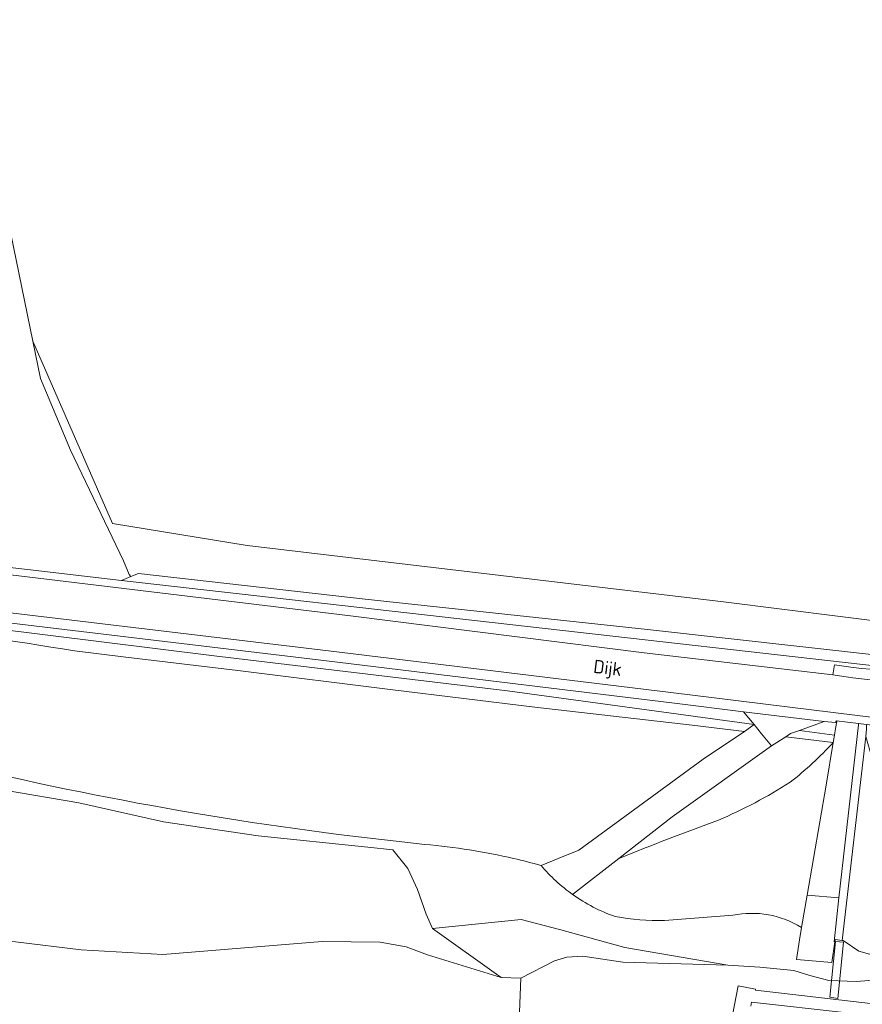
# Model space of a CAD drawing. Extents: x 184422 to 188298, y 343471 to 350189.
# Tile 106 of 256: x 185676 to 185790, y 346778 to 346911. Entities that reach past the tile are written whole.
import ezdxf
from ezdxf.enums import TextEntityAlignment as Align

# ---------------------------------------------------------------- set-up
doc = ezdxf.new("R2010")
doc.units = 0
for name, color, linetype, lineweight in [('B-WA-GR-BOUWLAND-GV', 252, 'Continuous', 13), ('B-WA-GR-GRAS-GV', 252, 'Continuous', 13), ('B-WA-GR-HOUTWAL-GV', 252, 'Continuous', 13), ('B-WA-GR-STRUIK-GV', 252, 'Continuous', 13), ('B-WA-GW-TALUD_KRUIN-G', 252, 'Continuous', 18), ('B-WA-KW-KUNSTWERK-GV', 252, 'Continuous', 18), ('B-WA-KW-KUNSTWERK_STEIGER-GV', 252, 'Continuous', 18), ('B-WA-OG-TERREIN_CULTUURSCHEIDING-GV', 252, 'Continuous', 18), ('B-WA-OG-TERREIN_ERF-GV', 252, 'Continuous', 18), ('B-WA-OG-TOPOGRAFIE-T18', 252, 'Continuous', 18), ('B-WA-OG-WATER-GV', 252, 'Continuous', 18), ('B-WA-OG-WATER_SLOOT-GV', 252, 'Continuous', 18), ('B-WA-OG-WEG-GV', 252, 'Continuous', 18), ('B-WA-VH-ONVERHARD-GV', 252, 'Continuous', 18), ('B-WA-VH-VERHARDING_ASFALT-GV', 252, 'Continuous', 18), ('B-WA-VH-VERHARDING_BETONSTRAATSTEEN-GV', 252, 'Continuous', 18), ('B-WA-VH-VERHARDING_OPEN-GV', 252, 'Continuous', 18)]:
    doc.layers.add(name, color=color, linetype=linetype, lineweight=lineweight)
doc.styles.add('NLCS-ISO-M1000-T18', font='NLCS-ISO.ttf', dxfattribs={"height": 1.8})

msp = doc.modelspace()

# ---------------------------------------------------------------- linework, layer by layer
at = {"layer": 'B-WA-GR-BOUWLAND-GV', "flags": 128}
msp.add_lwpolyline([(185597.116, 346994.635), (185629.385, 347006.193), (185648.625, 347010.948), (185663.603, 346936.84), (185677.852, 346867.485), (185688.609, 346842.805), (185706.833, 346839.843), (185771.234, 346832.233), (185794.928, 346829.25)], dxfattribs=at)
msp.add_lwpolyline([(185597.116, 346994.635), (185629.385, 347006.193), (185648.625, 347010.948), (185663.603, 346936.84), (185677.852, 346867.485), (185688.609, 346842.805), (185706.833, 346839.843), (185771.234, 346832.233), (185794.928, 346829.25)], dxfattribs=at)
msp.add_lwpolyline([(185597.116, 346994.635), (185629.385, 347006.193), (185648.625, 347010.948), (185663.603, 346936.84), (185677.852, 346867.485), (185688.609, 346842.805), (185706.833, 346839.843), (185771.234, 346832.233), (185794.928, 346829.25)], dxfattribs=at)
at = {"layer": 'B-WA-GR-GRAS-GV', "flags": 128}
for points in [[(185819.292, 346826.663), (185814.305, 346826.893), (185811.038, 346825.913), (185799.649, 346824.665), (185792.896, 346824.906), (185760.993, 346828.468), (185722.804, 346832.58), (185692.14, 346836.056), (185691.101, 346835.634), (185689.865, 346835.131), (185794.873, 346823.199)], [(185819.292, 346826.663), (185814.305, 346826.893), (185811.038, 346825.913), (185799.649, 346824.665), (185792.896, 346824.906), (185760.993, 346828.468), (185722.804, 346832.58), (185692.14, 346836.056), (185691.101, 346835.634), (185689.865, 346835.131), (185794.873, 346823.199)], [(185819.292, 346826.663), (185814.305, 346826.893), (185811.038, 346825.913), (185799.649, 346824.665), (185792.896, 346824.906), (185760.993, 346828.468), (185722.804, 346832.58), (185692.14, 346836.056), (185691.101, 346835.634), (185689.865, 346835.131), (185794.873, 346823.199)], [(185775.374, 346815.63), (185742.038, 346820.201), (185702.368, 346824.939), (185664.254, 346829.655), (185650.577, 346830.693), (185644.534, 346830.975)], [(185775.374, 346815.63), (185742.038, 346820.201), (185702.368, 346824.939), (185664.254, 346829.655), (185650.577, 346830.693), (185644.534, 346830.975)], [(185775.374, 346815.63), (185742.038, 346820.201), (185702.368, 346824.939), (185664.254, 346829.655), (185650.577, 346830.693), (185644.534, 346830.975)], [(185683.487, 346825.589), (185690.415, 346824.764), (185705.56, 346822.951), (185726.545, 346820.323), (185745.724, 346817.985), (185767.014, 346815.534), (185774.103, 346814.668), (185775.374, 346815.63)], [(185683.487, 346825.589), (185690.415, 346824.764), (185705.56, 346822.951), (185726.545, 346820.323), (185745.724, 346817.985), (185767.014, 346815.534), (185774.103, 346814.668), (185775.374, 346815.63)], [(185683.487, 346825.589), (185690.415, 346824.764), (185705.56, 346822.951), (185726.545, 346820.323), (185745.724, 346817.985), (185767.014, 346815.534), (185774.103, 346814.668), (185775.374, 346815.63)], [(185786.081, 346813.206), (185779.685, 346813.987), (185777.75, 346812.746), (185764.289, 346803.142), (185757.08, 346797.511)], [(185786.081, 346813.206), (185779.685, 346813.987), (185777.75, 346812.746), (185764.289, 346803.142), (185757.08, 346797.511)], [(185786.081, 346813.206), (185779.685, 346813.987), (185777.75, 346812.746), (185764.289, 346803.142), (185757.08, 346797.511)]]:
    msp.add_lwpolyline(points, dxfattribs=at)
at = {"layer": 'B-WA-GR-GRAS-GV'}
for points in [[(185657.831, 346829.265, -0.0114041), (185683.487, 346825.589)], [(185657.831, 346829.265, -0.0114041), (185683.487, 346825.589)], [(185657.831, 346829.265, -0.0114041), (185683.487, 346825.589)], [(185780.264, 346807.824, 0.040126), (185786.081, 346813.206)], [(185780.264, 346807.824, 0.040126), (185786.081, 346813.206)], [(185780.264, 346807.824, 0.040126), (185786.081, 346813.206)], [(185770.555, 346802.696, 0.0402971), (185780.264, 346807.824)], [(185770.555, 346802.696, 0.0402971), (185780.264, 346807.824)], [(185770.555, 346802.696, 0.0402971), (185780.264, 346807.824)], [(185757.08, 346797.511, -0.0086822), (185770.555, 346802.696)], [(185757.08, 346797.511, -0.0086822), (185770.555, 346802.696)], [(185757.08, 346797.511, -0.0086822), (185770.555, 346802.696)]]:
    msp.add_lwpolyline(points, format="xyb", dxfattribs=at)
at = {"layer": 'B-WA-GR-GRAS-GV', "flags": 128}
for points in [[(185786.522, 346816.112), (185786.553, 346816.024), (185786.4, 346815.111), (185786.245, 346814.185), (185786.081, 346813.206), (185785.112, 346807.432), (185782.55, 346792.567), (185786.862, 346792.196), (185789.481, 346815.604), (185789.499, 346815.767)], [(185786.522, 346816.112), (185786.553, 346816.024), (185786.4, 346815.111), (185786.245, 346814.185), (185786.081, 346813.206), (185785.112, 346807.432), (185782.55, 346792.567), (185786.862, 346792.196), (185789.481, 346815.604), (185789.499, 346815.767)], [(185786.522, 346816.112), (185786.553, 346816.024), (185786.4, 346815.111), (185786.245, 346814.185), (185786.081, 346813.206), (185785.112, 346807.432), (185782.55, 346792.567), (185786.862, 346792.196), (185789.481, 346815.604), (185789.499, 346815.767)], [(185781.503, 346814.83), (185780.326, 346814.398), (185779.685, 346813.987), (185786.081, 346813.206), (185786.245, 346814.185)], [(185781.503, 346814.83), (185780.326, 346814.398), (185779.685, 346813.987), (185786.081, 346813.206), (185786.245, 346814.185)], [(185781.503, 346814.83), (185780.326, 346814.398), (185779.685, 346813.987), (185786.081, 346813.206), (185786.245, 346814.185)]]:
    msp.add_lwpolyline(points, close=True, dxfattribs=at)
at = {"layer": 'B-WA-GR-HOUTWAL-GV', "flags": 128}
msp.add_lwpolyline([(185560.631, 346970.215), (185613.553, 346992.339), (185641.112, 346999.696), (185663.81, 346886.702), (185670.408, 346849.507), (185651.196, 346849.733), (185651.037, 346848.96), (185649.862, 346839.399), (185668.799, 346837.55), (185677.118, 346836.579), (185689.865, 346835.131), (185691.101, 346835.634), (185690.891, 346835.945), (185690.129, 346837.783), (185682.949, 346852.747), (185678.892, 346862.42), (185677.852, 346867.485), (185663.603, 346936.84), (185648.625, 347010.948), (185629.385, 347006.193), (185597.116, 346994.635)], dxfattribs=at)
msp.add_lwpolyline([(185560.631, 346970.215), (185613.553, 346992.339), (185641.112, 346999.696), (185663.81, 346886.702), (185670.408, 346849.507), (185651.196, 346849.733), (185651.037, 346848.96), (185649.862, 346839.399), (185668.799, 346837.55), (185677.118, 346836.579), (185689.865, 346835.131), (185691.101, 346835.634), (185690.891, 346835.945), (185690.129, 346837.783), (185682.949, 346852.747), (185678.892, 346862.42), (185677.852, 346867.485), (185663.603, 346936.84), (185648.625, 347010.948), (185629.385, 347006.193), (185597.116, 346994.635)], dxfattribs=at)
msp.add_lwpolyline([(185560.631, 346970.215), (185613.553, 346992.339), (185641.112, 346999.696), (185663.81, 346886.702), (185670.408, 346849.507), (185651.196, 346849.733), (185651.037, 346848.96), (185649.862, 346839.399), (185668.799, 346837.55), (185677.118, 346836.579), (185689.865, 346835.131), (185691.101, 346835.634), (185690.891, 346835.945), (185690.129, 346837.783), (185682.949, 346852.747), (185678.892, 346862.42), (185677.852, 346867.485), (185663.603, 346936.84), (185648.625, 347010.948), (185629.385, 347006.193), (185597.116, 346994.635)], dxfattribs=at)
at = {"layer": 'B-WA-GR-STRUIK-GV', "flags": 128}
msp.add_lwpolyline([(185675.508, 346786.242), (185684.384, 346785.152), (185695.417, 346784.511), (185716.992, 346786.266), (185724.845, 346786.195), (185728.32, 346785.577), (185731.219, 346784.502), (185738.826, 346782.144), (185741.201, 346781.403), (185731.896, 346788.048), (185731.064, 346789.969), (185729.873, 346793.325), (185728.586, 346796.162), (185726.54, 346798.669), (185723.16, 346799.027), (185708.324, 346800.572), (185695.527, 346802.481), (185684.089, 346805.053), (185663.914, 346808.454)], dxfattribs=at)
msp.add_lwpolyline([(185675.508, 346786.242), (185684.384, 346785.152), (185695.417, 346784.511), (185716.992, 346786.266), (185724.845, 346786.195), (185728.32, 346785.577), (185731.219, 346784.502), (185738.826, 346782.144), (185741.201, 346781.403), (185731.896, 346788.048), (185731.064, 346789.969), (185729.873, 346793.325), (185728.586, 346796.162), (185726.54, 346798.669), (185723.16, 346799.027), (185708.324, 346800.572), (185695.527, 346802.481), (185684.089, 346805.053), (185663.914, 346808.454)], dxfattribs=at)
msp.add_lwpolyline([(185675.508, 346786.242), (185684.384, 346785.152), (185695.417, 346784.511), (185716.992, 346786.266), (185724.845, 346786.195), (185728.32, 346785.577), (185731.219, 346784.502), (185738.826, 346782.144), (185741.201, 346781.403), (185731.896, 346788.048), (185731.064, 346789.969), (185729.873, 346793.325), (185728.586, 346796.162), (185726.54, 346798.669), (185723.16, 346799.027), (185708.324, 346800.572), (185695.527, 346802.481), (185684.089, 346805.053), (185663.914, 346808.454)], dxfattribs=at)
msp.add_lwpolyline([(185743.91, 346789.257), (185731.896, 346788.048), (185741.201, 346781.403), (185743.85, 346781.349), (185748.418, 346783.668), (185750.059, 346784.174), (185752.206, 346784.309), (185757.635, 346783.508), (185771.844, 346783.067), (185757.92, 346785.464), (185749.246, 346787.864)], close=True, dxfattribs=at)
msp.add_lwpolyline([(185743.91, 346789.257), (185731.896, 346788.048), (185741.201, 346781.403), (185743.85, 346781.349), (185748.418, 346783.668), (185750.059, 346784.174), (185752.206, 346784.309), (185757.635, 346783.508), (185771.844, 346783.067), (185757.92, 346785.464), (185749.246, 346787.864)], close=True, dxfattribs=at)
msp.add_lwpolyline([(185743.91, 346789.257), (185731.896, 346788.048), (185741.201, 346781.403), (185743.85, 346781.349), (185748.418, 346783.668), (185750.059, 346784.174), (185752.206, 346784.309), (185757.635, 346783.508), (185771.844, 346783.067), (185757.92, 346785.464), (185749.246, 346787.864)], close=True, dxfattribs=at)
at = {"layer": 'B-WA-GW-TALUD_KRUIN-G', "flags": 128}
for points in [[(185689.865, 346835.131), (185794.873, 346823.199)], [(185689.865, 346835.131), (185794.873, 346823.199)], [(185689.865, 346835.131), (185794.873, 346823.199)], [(185683.487, 346825.589), (185690.415, 346824.764), (185705.56, 346822.951), (185726.545, 346820.323), (185745.724, 346817.985), (185767.014, 346815.534), (185774.103, 346814.668), (185775.374, 346815.63)], [(185774.103, 346814.668), (185767.014, 346815.534), (185745.724, 346817.985), (185726.545, 346820.323), (185705.56, 346822.951), (185690.415, 346824.764), (185683.487, 346825.589)], [(185683.487, 346825.589), (185690.415, 346824.764), (185705.56, 346822.951), (185726.545, 346820.323), (185745.724, 346817.985), (185767.014, 346815.534), (185774.103, 346814.668), (185775.374, 346815.63)], [(185774.103, 346814.668), (185767.014, 346815.534), (185745.724, 346817.985), (185726.545, 346820.323), (185705.56, 346822.951), (185690.415, 346824.764), (185683.487, 346825.589)], [(185683.487, 346825.589), (185690.415, 346824.764), (185705.56, 346822.951), (185726.545, 346820.323), (185745.724, 346817.985), (185767.014, 346815.534), (185774.103, 346814.668), (185775.374, 346815.63)], [(185774.103, 346814.668), (185767.014, 346815.534), (185745.724, 346817.985), (185726.545, 346820.323), (185705.56, 346822.951), (185690.415, 346824.764), (185683.487, 346825.589)], [(185777.75, 346812.746), (185776.397, 346814.388), (185775.374, 346815.63), (185774.103, 346814.668)], [(185777.75, 346812.746), (185776.397, 346814.388), (185775.374, 346815.63), (185774.103, 346814.668)], [(185777.75, 346812.746), (185776.397, 346814.388), (185775.374, 346815.63), (185774.103, 346814.668)], [(185786.081, 346813.206), (185779.685, 346813.987), (185777.75, 346812.746)], [(185786.081, 346813.206), (185779.685, 346813.987), (185777.75, 346812.746)], [(185786.081, 346813.206), (185779.685, 346813.987), (185777.75, 346812.746)], [(185786.081, 346813.206), (185785.112, 346807.432), (185782.55, 346792.567)], [(185786.081, 346813.206), (185785.112, 346807.432), (185782.55, 346792.567)], [(185786.081, 346813.206), (185785.112, 346807.432), (185782.55, 346792.567)]]:
    msp.add_lwpolyline(points, dxfattribs=at)
at = {"layer": 'B-WA-GW-TALUD_KRUIN-G'}
for points in [[(185657.831, 346829.265, -0.0114041), (185683.487, 346825.589)], [(185683.487, 346825.589, 0.0114041), (185657.831, 346829.265)], [(185657.831, 346829.265, -0.0114041), (185683.487, 346825.589)], [(185683.487, 346825.589, 0.0114041), (185657.831, 346829.265)], [(185657.831, 346829.265, -0.0114041), (185683.487, 346825.589)], [(185683.487, 346825.589, 0.0114041), (185657.831, 346829.265)]]:
    msp.add_lwpolyline(points, format="xyb", dxfattribs=at)
at = {"layer": 'B-WA-KW-KUNSTWERK-GV', "flags": 128}
msp.add_lwpolyline([(185785.614, 346778.754), (185786.716, 346778.589), (185787.481, 346786.192), (185786.373, 346786.304)], close=True, dxfattribs=at)
msp.add_lwpolyline([(185785.614, 346778.754), (185786.716, 346778.589), (185787.481, 346786.192), (185786.373, 346786.304)], close=True, dxfattribs=at)
msp.add_lwpolyline([(185785.614, 346778.754), (185786.716, 346778.589), (185787.481, 346786.192), (185786.373, 346786.304)], close=True, dxfattribs=at)
at = {"layer": 'B-WA-KW-KUNSTWERK_STEIGER-GV', "flags": 128}
for points in [[(185800.026, 346776.86), (185775.579, 346779.695), (185775.589, 346779.838), (185773.208, 346780.296), (185764.354, 346734.314)], [(185800.026, 346776.86), (185775.579, 346779.695), (185775.589, 346779.838), (185773.208, 346780.296), (185764.354, 346734.314)], [(185800.026, 346776.86), (185775.579, 346779.695), (185775.589, 346779.838), (185773.208, 346780.296), (185764.354, 346734.314)], [(185774.948, 346777.55), (185775.037, 346778.067), (185800.923, 346775.218)], [(185774.948, 346777.55), (185775.037, 346778.067), (185800.923, 346775.218)], [(185774.948, 346777.55), (185775.037, 346778.067), (185800.923, 346775.218)]]:
    msp.add_lwpolyline(points, dxfattribs=at)
at = {"layer": 'B-WA-OG-TERREIN_CULTUURSCHEIDING-GV', "flags": 128}
for points in [[(185677.852, 346867.485), (185678.892, 346862.42), (185682.949, 346852.747), (185690.129, 346837.783), (185690.891, 346835.945), (185691.101, 346835.634), (185692.14, 346836.056), (185722.804, 346832.58), (185760.993, 346828.468), (185792.896, 346824.906), (185799.649, 346824.665), (185811.038, 346825.913), (185814.305, 346826.893), (185819.292, 346826.663)], [(185830.792, 346830.888), (185831.664, 346832.43), (185834.442, 346837.341), (185835.693, 346839.805), (185832.581, 346837.722), (185823.018, 346833.441), (185806.473, 346830.192), (185794.928, 346829.25), (185771.234, 346832.233), (185706.833, 346839.843), (185688.609, 346842.805), (185677.852, 346867.485)], [(185677.852, 346867.485), (185678.892, 346862.42), (185682.949, 346852.747), (185690.129, 346837.783), (185690.891, 346835.945), (185691.101, 346835.634), (185692.14, 346836.056), (185722.804, 346832.58), (185760.993, 346828.468), (185792.896, 346824.906), (185799.649, 346824.665), (185811.038, 346825.913), (185814.305, 346826.893), (185819.292, 346826.663)], [(185830.792, 346830.888), (185831.664, 346832.43), (185834.442, 346837.341), (185835.693, 346839.805), (185832.581, 346837.722), (185823.018, 346833.441), (185806.473, 346830.192), (185794.928, 346829.25), (185771.234, 346832.233), (185706.833, 346839.843), (185688.609, 346842.805), (185677.852, 346867.485)], [(185677.852, 346867.485), (185678.892, 346862.42), (185682.949, 346852.747), (185690.129, 346837.783), (185690.891, 346835.945), (185691.101, 346835.634), (185692.14, 346836.056), (185722.804, 346832.58), (185760.993, 346828.468), (185792.896, 346824.906), (185799.649, 346824.665), (185811.038, 346825.913), (185814.305, 346826.893), (185819.292, 346826.663)], [(185830.792, 346830.888), (185831.664, 346832.43), (185834.442, 346837.341), (185835.693, 346839.805), (185832.581, 346837.722), (185823.018, 346833.441), (185806.473, 346830.192), (185794.928, 346829.25), (185771.234, 346832.233), (185706.833, 346839.843), (185688.609, 346842.805), (185677.852, 346867.485)], [(185746.574, 346796.569), (185748.908, 346797.511), (185751.683, 346798.63), (185768.488, 346810.93), (185774.103, 346814.668), (185767.014, 346815.534), (185745.724, 346817.985), (185726.545, 346820.323), (185705.56, 346822.951), (185690.415, 346824.764), (185683.487, 346825.589)], [(185746.574, 346796.569), (185748.908, 346797.511), (185751.683, 346798.63), (185768.488, 346810.93), (185774.103, 346814.668), (185767.014, 346815.534), (185745.724, 346817.985), (185726.545, 346820.323), (185705.56, 346822.951), (185690.415, 346824.764), (185683.487, 346825.589)], [(185746.574, 346796.569), (185748.908, 346797.511), (185751.683, 346798.63), (185768.488, 346810.93), (185774.103, 346814.668), (185767.014, 346815.534), (185745.724, 346817.985), (185726.545, 346820.323), (185705.56, 346822.951), (185690.415, 346824.764), (185683.487, 346825.589)], [(185781.795, 346788.184), (185782.55, 346792.567), (185785.112, 346807.432), (185786.081, 346813.206)], [(185781.795, 346788.184), (185782.55, 346792.567), (185785.112, 346807.432), (185786.081, 346813.206)], [(185781.795, 346788.184), (185782.55, 346792.567), (185785.112, 346807.432), (185786.081, 346813.206)], [(185757.08, 346797.511), (185750.85, 346792.645)], [(185757.08, 346797.511), (185750.85, 346792.645)], [(185757.08, 346797.511), (185750.85, 346792.645)]]:
    msp.add_lwpolyline(points, dxfattribs=at)
at = {"layer": 'B-WA-OG-TERREIN_CULTUURSCHEIDING-GV'}
for points in [[(185683.487, 346825.589, 0.0114041), (185657.831, 346829.265)], [(185683.487, 346825.589, 0.0114041), (185657.831, 346829.265)], [(185683.487, 346825.589, 0.0114041), (185657.831, 346829.265)], [(185786.081, 346813.206, -0.040126), (185780.264, 346807.824)], [(185786.081, 346813.206, -0.040126), (185780.264, 346807.824)], [(185786.081, 346813.206, -0.040126), (185780.264, 346807.824)], [(185668.937, 346809.889, 0.0326972), (185730.884, 346799.429)], [(185668.937, 346809.889, 0.0326972), (185730.884, 346799.429)], [(185668.937, 346809.889, 0.0326972), (185730.884, 346799.429)], [(185780.264, 346807.824, -0.0402971), (185770.555, 346802.696)], [(185780.264, 346807.824, -0.0402971), (185770.555, 346802.696)], [(185780.264, 346807.824, -0.0402971), (185770.555, 346802.696)], [(185770.555, 346802.696, 0.0086822), (185757.08, 346797.511)], [(185770.555, 346802.696, 0.0086822), (185757.08, 346797.511)], [(185770.555, 346802.696, 0.0086822), (185757.08, 346797.511)], [(185730.884, 346799.429, -0.0343948), (185742.872, 346797.511)], [(185730.884, 346799.429, -0.0343948), (185742.872, 346797.511)], [(185730.884, 346799.429, -0.0343948), (185742.872, 346797.511)], [(185742.872, 346797.511, -0.0106644), (185746.574, 346796.569)], [(185742.872, 346797.511, -0.0106644), (185746.574, 346796.569)], [(185742.872, 346797.511, -0.0106644), (185746.574, 346796.569)], [(185750.85, 346792.645, 0.0702636), (185756.616, 346789.662)], [(185750.85, 346792.645, 0.0702636), (185756.616, 346789.662)], [(185750.85, 346792.645, 0.0702636), (185756.616, 346789.662)], [(185756.616, 346789.662, 0.0555908), (185763.278, 346789.128)], [(185756.616, 346789.662, 0.0555908), (185763.278, 346789.128)], [(185756.616, 346789.662, 0.0555908), (185763.278, 346789.128)], [(185763.278, 346789.128, 0.0023751), (185772.519, 346789.834)], [(185763.278, 346789.128, 0.0023751), (185772.519, 346789.834)], [(185763.278, 346789.128, 0.0023751), (185772.519, 346789.834)], [(185772.519, 346789.834, -0.1924713), (185781.795, 346788.184)], [(185772.519, 346789.834, -0.1924713), (185781.795, 346788.184)], [(185772.519, 346789.834, -0.1924713), (185781.795, 346788.184)]]:
    msp.add_lwpolyline(points, format="xyb", dxfattribs=at)
at = {"layer": 'B-WA-OG-TERREIN_ERF-GV', "flags": 128}
msp.add_lwpolyline([(185814.141, 346780.067), (185814.722, 346785.696), (185816.415, 346802.08), (185810.368, 346802.017), (185797.014, 346801.574), (185794.824, 346802.076), (185793.201, 346803.243), (185791.782, 346806.068), (185791.368, 346811.056), (185790.491, 346814.027), (185787.3, 346786.42), (185787.418, 346786.404), (185789.542, 346784.983), (185790.973, 346784.552), (185792.781, 346784.606), (185794.754, 346784.966), (185798.473, 346785.331), (185801.614, 346785.356), (185804.55, 346785.117), (185807.037, 346784.701), (185809.523, 346783.78), (185811.742, 346782.792)], close=True, dxfattribs=at)
msp.add_lwpolyline([(185814.141, 346780.067), (185814.722, 346785.696), (185816.415, 346802.08), (185810.368, 346802.017), (185797.014, 346801.574), (185794.824, 346802.076), (185793.201, 346803.243), (185791.782, 346806.068), (185791.368, 346811.056), (185790.491, 346814.027), (185787.3, 346786.42), (185787.418, 346786.404), (185789.542, 346784.983), (185790.973, 346784.552), (185792.781, 346784.606), (185794.754, 346784.966), (185798.473, 346785.331), (185801.614, 346785.356), (185804.55, 346785.117), (185807.037, 346784.701), (185809.523, 346783.78), (185811.742, 346782.792)], close=True, dxfattribs=at)
msp.add_lwpolyline([(185814.141, 346780.067), (185814.722, 346785.696), (185816.415, 346802.08), (185810.368, 346802.017), (185797.014, 346801.574), (185794.824, 346802.076), (185793.201, 346803.243), (185791.782, 346806.068), (185791.368, 346811.056), (185790.491, 346814.027), (185787.3, 346786.42), (185787.418, 346786.404), (185789.542, 346784.983), (185790.973, 346784.552), (185792.781, 346784.606), (185794.754, 346784.966), (185798.473, 346785.331), (185801.614, 346785.356), (185804.55, 346785.117), (185807.037, 346784.701), (185809.523, 346783.78), (185811.742, 346782.792)], close=True, dxfattribs=at)
at = {"layer": 'B-WA-OG-WATER-GV', "flags": 128}
for points in [[(185876.263, 346708.69), (185873.988, 346709.158), (185871.545, 346710.339), (185869.428, 346711.732), (185867.919, 346713.068), (185866.722, 346714.394), (185741.784, 346728.537), (185743.85, 346781.349), (185741.201, 346781.403), (185738.826, 346782.144), (185731.219, 346784.502), (185728.32, 346785.577), (185724.845, 346786.195), (185716.992, 346786.266), (185695.417, 346784.511), (185684.384, 346785.152), (185675.508, 346786.242), (185669.747, 346786.427), (185654.666, 346787.137), (185632.655, 346788.441), (185624.582, 346788.765), (185759.181, 346654.51)], [(185876.263, 346708.69), (185873.988, 346709.158), (185871.545, 346710.339), (185869.428, 346711.732), (185867.919, 346713.068), (185866.722, 346714.394), (185741.784, 346728.537), (185743.85, 346781.349), (185741.201, 346781.403), (185738.826, 346782.144), (185731.219, 346784.502), (185728.32, 346785.577), (185724.845, 346786.195), (185716.992, 346786.266), (185695.417, 346784.511), (185684.384, 346785.152), (185675.508, 346786.242), (185669.747, 346786.427), (185654.666, 346787.137), (185632.655, 346788.441), (185624.582, 346788.765), (185759.181, 346654.51)], [(185876.263, 346708.69), (185873.988, 346709.158), (185871.545, 346710.339), (185869.428, 346711.732), (185867.919, 346713.068), (185866.722, 346714.394), (185741.784, 346728.537), (185743.85, 346781.349), (185741.201, 346781.403), (185738.826, 346782.144), (185731.219, 346784.502), (185728.32, 346785.577), (185724.845, 346786.195), (185716.992, 346786.266), (185695.417, 346784.511), (185684.384, 346785.152), (185675.508, 346786.242), (185669.747, 346786.427), (185654.666, 346787.137), (185632.655, 346788.441), (185624.582, 346788.765), (185759.181, 346654.51)], [(185795.301, 346781.363), (185789.228, 346780.878), (185785.474, 346780.991), (185782.935, 346781.673), (185780.764, 346782.365), (185776.172, 346782.822), (185771.844, 346783.067), (185757.635, 346783.508), (185752.206, 346784.309), (185750.059, 346784.174), (185748.418, 346783.668), (185743.85, 346781.349), (185741.784, 346728.537), (185866.722, 346714.394)], [(185795.301, 346781.363), (185789.228, 346780.878), (185785.474, 346780.991), (185782.935, 346781.673), (185780.764, 346782.365), (185776.172, 346782.822), (185771.844, 346783.067), (185757.635, 346783.508), (185752.206, 346784.309), (185750.059, 346784.174), (185748.418, 346783.668), (185743.85, 346781.349), (185741.784, 346728.537), (185866.722, 346714.394)], [(185795.301, 346781.363), (185789.228, 346780.878), (185785.474, 346780.991), (185782.935, 346781.673), (185780.764, 346782.365), (185776.172, 346782.822), (185771.844, 346783.067), (185757.635, 346783.508), (185752.206, 346784.309), (185750.059, 346784.174), (185748.418, 346783.668), (185743.85, 346781.349), (185741.784, 346728.537), (185866.722, 346714.394)]]:
    msp.add_lwpolyline(points, dxfattribs=at)
at = {"layer": 'B-WA-OG-WATER_SLOOT-GV'}
for points in [[(185730.884, 346799.429, -0.0326972), (185668.937, 346809.889)], [(185730.884, 346799.429, -0.0326972), (185668.937, 346809.889)], [(185730.884, 346799.429, -0.0326972), (185668.937, 346809.889)], [(185742.872, 346797.511, 0.0343948), (185730.884, 346799.429)], [(185742.872, 346797.511, 0.0343948), (185730.884, 346799.429)], [(185742.872, 346797.511, 0.0343948), (185730.884, 346799.429)], [(185746.574, 346796.569, 0.0106644), (185742.872, 346797.511)], [(185746.574, 346796.569, 0.0106644), (185742.872, 346797.511)], [(185746.574, 346796.569, 0.0106644), (185742.872, 346797.511)], [(185750.85, 346792.645, -0.0627035), (185746.574, 346796.569)], [(185750.85, 346792.645, -0.0627035), (185746.574, 346796.569)], [(185750.85, 346792.645, -0.0627035), (185746.574, 346796.569)], [(185756.616, 346789.662, -0.0702636), (185750.85, 346792.645)], [(185756.616, 346789.662, -0.0702636), (185750.85, 346792.645)], [(185756.616, 346789.662, -0.0702636), (185750.85, 346792.645)], [(185763.278, 346789.128, -0.0555908), (185756.616, 346789.662)], [(185763.278, 346789.128, -0.0555908), (185756.616, 346789.662)], [(185763.278, 346789.128, -0.0555908), (185756.616, 346789.662)], [(185772.519, 346789.834, -0.0023751), (185763.278, 346789.128)], [(185772.519, 346789.834, -0.0023751), (185763.278, 346789.128)], [(185772.519, 346789.834, -0.0023751), (185763.278, 346789.128)], [(185781.795, 346788.184, 0.1924713), (185772.519, 346789.834)], [(185781.795, 346788.184, 0.1924713), (185772.519, 346789.834)], [(185781.795, 346788.184, 0.1924713), (185772.519, 346789.834)]]:
    msp.add_lwpolyline(points, format="xyb", dxfattribs=at)
at = {"layer": 'B-WA-OG-WATER_SLOOT-GV', "flags": 128}
for points in [[(185663.914, 346808.454), (185684.089, 346805.053), (185695.527, 346802.481), (185708.324, 346800.572), (185723.16, 346799.027), (185726.54, 346798.669), (185728.586, 346796.162), (185729.873, 346793.325), (185731.064, 346789.969), (185731.896, 346788.048), (185743.91, 346789.257), (185749.246, 346787.864), (185757.92, 346785.464), (185771.844, 346783.067), (185776.172, 346782.822), (185780.764, 346782.365), (185782.935, 346781.673), (185785.474, 346780.991), (185789.228, 346780.878), (185795.301, 346781.363)], [(185663.914, 346808.454), (185684.089, 346805.053), (185695.527, 346802.481), (185708.324, 346800.572), (185723.16, 346799.027), (185726.54, 346798.669), (185728.586, 346796.162), (185729.873, 346793.325), (185731.064, 346789.969), (185731.896, 346788.048), (185743.91, 346789.257), (185749.246, 346787.864), (185757.92, 346785.464), (185771.844, 346783.067), (185776.172, 346782.822), (185780.764, 346782.365), (185782.935, 346781.673), (185785.474, 346780.991), (185789.228, 346780.878), (185795.301, 346781.363)], [(185663.914, 346808.454), (185684.089, 346805.053), (185695.527, 346802.481), (185708.324, 346800.572), (185723.16, 346799.027), (185726.54, 346798.669), (185728.586, 346796.162), (185729.873, 346793.325), (185731.064, 346789.969), (185731.896, 346788.048), (185743.91, 346789.257), (185749.246, 346787.864), (185757.92, 346785.464), (185771.844, 346783.067), (185776.172, 346782.822), (185780.764, 346782.365), (185782.935, 346781.673), (185785.474, 346780.991), (185789.228, 346780.878), (185795.301, 346781.363)], [(185790.973, 346784.552), (185789.542, 346784.983), (185787.418, 346786.404), (185787.3, 346786.42), (185786.327, 346786.551), (185786.286, 346786.249), (185785.906, 346783.439), (185781.103, 346783.864), (185781.505, 346786.503), (185781.795, 346788.184)], [(185790.973, 346784.552), (185789.542, 346784.983), (185787.418, 346786.404), (185787.3, 346786.42), (185786.327, 346786.551), (185786.286, 346786.249), (185785.906, 346783.439), (185781.103, 346783.864), (185781.505, 346786.503), (185781.795, 346788.184)], [(185790.973, 346784.552), (185789.542, 346784.983), (185787.418, 346786.404), (185787.3, 346786.42), (185786.327, 346786.551), (185786.286, 346786.249), (185785.906, 346783.439), (185781.103, 346783.864), (185781.505, 346786.503), (185781.795, 346788.184)]]:
    msp.add_lwpolyline(points, dxfattribs=at)
at = {"layer": 'B-WA-OG-WEG-GV', "flags": 128}
for points in [[(185794.873, 346823.199), (185689.865, 346835.131), (185677.118, 346836.579), (185668.799, 346837.55), (185649.862, 346839.399), (185649.252, 346839.458), (185644.645, 346839.881), (185641.715, 346839.574), (185641.933, 346839.061)], [(185794.873, 346823.199), (185689.865, 346835.131), (185677.118, 346836.579), (185668.799, 346837.55), (185649.862, 346839.399), (185649.252, 346839.458), (185644.645, 346839.881), (185641.715, 346839.574), (185641.933, 346839.061)], [(185794.873, 346823.199), (185689.865, 346835.131), (185677.118, 346836.579), (185668.799, 346837.55), (185649.862, 346839.399), (185649.252, 346839.458), (185644.645, 346839.881), (185641.715, 346839.574), (185641.933, 346839.061)], [(185664.328, 346837.125), (185720.805, 346830.346), (185760.541, 346825.344), (185786.053, 346822.341)], [(185664.328, 346837.125), (185720.805, 346830.346), (185760.541, 346825.344), (185786.053, 346822.341)], [(185664.328, 346837.125), (185720.805, 346830.346), (185760.541, 346825.344), (185786.053, 346822.341)], [(185604.861, 346832.952), (185614.055, 346832.584), (185624.87, 346832.151), (185638.49, 346831.258), (185644.534, 346830.975), (185650.577, 346830.693), (185664.254, 346829.655), (185702.368, 346824.939), (185742.038, 346820.201), (185775.374, 346815.63), (185773.97, 346817.367), (185764.634, 346818.515), (185717.558, 346824.243), (185666.627, 346830.336), (185655.184, 346831.562), (185643.714, 346832.482), (185629.973, 346833.345), (185616.219, 346833.924), (185591.773, 346834.732)], [(185604.861, 346832.952), (185614.055, 346832.584), (185624.87, 346832.151), (185638.49, 346831.258), (185644.534, 346830.975), (185650.577, 346830.693), (185664.254, 346829.655), (185702.368, 346824.939), (185742.038, 346820.201), (185775.374, 346815.63), (185773.97, 346817.367), (185764.634, 346818.515), (185717.558, 346824.243), (185666.627, 346830.336), (185655.184, 346831.562), (185643.714, 346832.482), (185629.973, 346833.345), (185616.219, 346833.924), (185591.773, 346834.732)], [(185604.861, 346832.952), (185614.055, 346832.584), (185624.87, 346832.151), (185638.49, 346831.258), (185644.534, 346830.975), (185650.577, 346830.693), (185664.254, 346829.655), (185702.368, 346824.939), (185742.038, 346820.201), (185775.374, 346815.63), (185773.97, 346817.367), (185764.634, 346818.515), (185717.558, 346824.243), (185666.627, 346830.336), (185655.184, 346831.562), (185643.714, 346832.482), (185629.973, 346833.345), (185616.219, 346833.924), (185591.773, 346834.732)], [(185786.053, 346822.341), (185786.27, 346823.708), (185788.799, 346823.366)], [(185786.053, 346822.341), (185786.27, 346823.708), (185788.799, 346823.366)], [(185786.053, 346822.341), (185786.27, 346823.708), (185788.799, 346823.366)]]:
    msp.add_lwpolyline(points, dxfattribs=at)
at = {"layer": 'B-WA-OG-WEG-GV'}
msp.add_lwpolyline([(185788.799, 346823.366, 0.0511128), (185807.172, 346822.961)], format="xyb", dxfattribs=at)
msp.add_lwpolyline([(185788.799, 346823.366, 0.0511128), (185807.172, 346822.961)], format="xyb", dxfattribs=at)
msp.add_lwpolyline([(185788.799, 346823.366, 0.0511128), (185807.172, 346822.961)], format="xyb", dxfattribs=at)
at = {"layer": 'B-WA-OG-WEG-GV', "flags": 128}
msp.add_lwpolyline([(185786.4, 346815.111), (185786.553, 346816.024), (185786.522, 346816.112), (185786.406, 346815.89), (185784.861, 346816.064), (185781.503, 346814.83), (185786.245, 346814.185)], close=True, dxfattribs=at)
msp.add_lwpolyline([(185786.4, 346815.111), (185786.553, 346816.024), (185786.522, 346816.112), (185786.406, 346815.89), (185784.861, 346816.064), (185781.503, 346814.83), (185786.245, 346814.185)], close=True, dxfattribs=at)
msp.add_lwpolyline([(185786.4, 346815.111), (185786.553, 346816.024), (185786.522, 346816.112), (185786.406, 346815.89), (185784.861, 346816.064), (185781.503, 346814.83), (185786.245, 346814.185)], close=True, dxfattribs=at)
at = {"layer": 'B-WA-VH-ONVERHARD-GV', "flags": 128}
msp.add_lwpolyline([(185750.85, 346792.645), (185757.08, 346797.511), (185764.289, 346803.142), (185777.75, 346812.746), (185776.397, 346814.388), (185775.374, 346815.63), (185774.103, 346814.668), (185768.488, 346810.93), (185751.683, 346798.63), (185748.908, 346797.511), (185746.574, 346796.569)], dxfattribs=at)
msp.add_lwpolyline([(185750.85, 346792.645), (185757.08, 346797.511), (185764.289, 346803.142), (185777.75, 346812.746), (185776.397, 346814.388), (185775.374, 346815.63), (185774.103, 346814.668), (185768.488, 346810.93), (185751.683, 346798.63), (185748.908, 346797.511), (185746.574, 346796.569)], dxfattribs=at)
msp.add_lwpolyline([(185750.85, 346792.645), (185757.08, 346797.511), (185764.289, 346803.142), (185777.75, 346812.746), (185776.397, 346814.388), (185775.374, 346815.63), (185774.103, 346814.668), (185768.488, 346810.93), (185751.683, 346798.63), (185748.908, 346797.511), (185746.574, 346796.569)], dxfattribs=at)
at = {"layer": 'B-WA-VH-ONVERHARD-GV'}
msp.add_lwpolyline([(185746.574, 346796.569, 0.0627035), (185750.85, 346792.645)], format="xyb", dxfattribs=at)
msp.add_lwpolyline([(185746.574, 346796.569, 0.0627035), (185750.85, 346792.645)], format="xyb", dxfattribs=at)
msp.add_lwpolyline([(185746.574, 346796.569, 0.0627035), (185750.85, 346792.645)], format="xyb", dxfattribs=at)
at = {"layer": 'B-WA-VH-VERHARDING_ASFALT-GV', "flags": 128}
for points in [[(185641.933, 346839.061), (185641.715, 346839.574), (185641.654, 346839.575), (185635.782, 346839.924), (185630.728, 346840.224), (185628.138, 346840.378), (185620.794, 346840.647), (185619.682, 346840.687), (185614.608, 346840.873), (185611.828, 346840.96), (185606.635, 346841.123), (185601.899, 346841.272), (185599.889, 346841.335), (185591.989, 346841.676), (185591.856, 346836.112), (185595.981, 346835.921), (185616.263, 346835.291), (185630.043, 346834.702), (185643.812, 346833.873), (185655.355, 346832.924), (185666.871, 346831.69), (185717.82, 346825.611), (185764.124, 346819.964), (185792.297, 346816.504)], [(185641.933, 346839.061), (185641.715, 346839.574), (185641.654, 346839.575), (185635.782, 346839.924), (185630.728, 346840.224), (185628.138, 346840.378), (185620.794, 346840.647), (185619.682, 346840.687), (185614.608, 346840.873), (185611.828, 346840.96), (185606.635, 346841.123), (185601.899, 346841.272), (185599.889, 346841.335), (185591.989, 346841.676), (185591.856, 346836.112), (185595.981, 346835.921), (185616.263, 346835.291), (185630.043, 346834.702), (185643.812, 346833.873), (185655.355, 346832.924), (185666.871, 346831.69), (185717.82, 346825.611), (185764.124, 346819.964), (185792.297, 346816.504)], [(185641.933, 346839.061), (185641.715, 346839.574), (185641.654, 346839.575), (185635.782, 346839.924), (185630.728, 346840.224), (185628.138, 346840.378), (185620.794, 346840.647), (185619.682, 346840.687), (185614.608, 346840.873), (185611.828, 346840.96), (185606.635, 346841.123), (185601.899, 346841.272), (185599.889, 346841.335), (185591.989, 346841.676), (185591.856, 346836.112), (185595.981, 346835.921), (185616.263, 346835.291), (185630.043, 346834.702), (185643.812, 346833.873), (185655.355, 346832.924), (185666.871, 346831.69), (185717.82, 346825.611), (185764.124, 346819.964), (185792.297, 346816.504)], [(185788.744, 346821.954), (185786.053, 346822.341), (185760.541, 346825.344), (185720.805, 346830.346), (185664.328, 346837.125)], [(185788.744, 346821.954), (185786.053, 346822.341), (185760.541, 346825.344), (185720.805, 346830.346), (185664.328, 346837.125)], [(185788.744, 346821.954), (185786.053, 346822.341), (185760.541, 346825.344), (185720.805, 346830.346), (185664.328, 346837.125)]]:
    msp.add_lwpolyline(points, dxfattribs=at)
at = {"layer": 'B-WA-VH-VERHARDING_ASFALT-GV'}
msp.add_lwpolyline([(185807.393, 346821.633, -0.0597904), (185788.744, 346821.954)], format="xyb", dxfattribs=at)
msp.add_lwpolyline([(185807.393, 346821.633, -0.0597904), (185788.744, 346821.954)], format="xyb", dxfattribs=at)
msp.add_lwpolyline([(185807.393, 346821.633, -0.0597904), (185788.744, 346821.954)], format="xyb", dxfattribs=at)
at = {"layer": 'B-WA-VH-VERHARDING_BETONSTRAATSTEEN-GV', "flags": 128}
msp.add_lwpolyline([(185591.773, 346834.732), (185616.219, 346833.924), (185629.973, 346833.345), (185643.714, 346832.482), (185655.184, 346831.562), (185666.627, 346830.336), (185717.558, 346824.243), (185764.634, 346818.515), (185773.97, 346817.367), (185784.861, 346816.064), (185786.406, 346815.89), (185786.522, 346816.112), (185789.499, 346815.767), (185790.605, 346815.638), (185792.168, 346815.457), (185792.297, 346816.504), (185764.124, 346819.964), (185717.82, 346825.611), (185666.871, 346831.69), (185655.355, 346832.924), (185643.812, 346833.873), (185630.043, 346834.702), (185616.263, 346835.291), (185595.981, 346835.921)], dxfattribs=at)
msp.add_lwpolyline([(185591.773, 346834.732), (185616.219, 346833.924), (185629.973, 346833.345), (185643.714, 346832.482), (185655.184, 346831.562), (185666.627, 346830.336), (185717.558, 346824.243), (185764.634, 346818.515), (185773.97, 346817.367), (185784.861, 346816.064), (185786.406, 346815.89), (185786.522, 346816.112), (185789.499, 346815.767), (185790.605, 346815.638), (185792.168, 346815.457), (185792.297, 346816.504), (185764.124, 346819.964), (185717.82, 346825.611), (185666.871, 346831.69), (185655.355, 346832.924), (185643.812, 346833.873), (185630.043, 346834.702), (185616.263, 346835.291), (185595.981, 346835.921)], dxfattribs=at)
msp.add_lwpolyline([(185591.773, 346834.732), (185616.219, 346833.924), (185629.973, 346833.345), (185643.714, 346832.482), (185655.184, 346831.562), (185666.627, 346830.336), (185717.558, 346824.243), (185764.634, 346818.515), (185773.97, 346817.367), (185784.861, 346816.064), (185786.406, 346815.89), (185786.522, 346816.112), (185789.499, 346815.767), (185790.605, 346815.638), (185792.168, 346815.457), (185792.297, 346816.504), (185764.124, 346819.964), (185717.82, 346825.611), (185666.871, 346831.69), (185655.355, 346832.924), (185643.812, 346833.873), (185630.043, 346834.702), (185616.263, 346835.291), (185595.981, 346835.921)], dxfattribs=at)
msp.add_lwpolyline([(185779.685, 346813.987), (185780.326, 346814.398), (185781.503, 346814.83), (185784.861, 346816.064), (185773.97, 346817.367), (185775.374, 346815.63), (185776.397, 346814.388), (185777.75, 346812.746)], close=True, dxfattribs=at)
msp.add_lwpolyline([(185779.685, 346813.987), (185780.326, 346814.398), (185781.503, 346814.83), (185784.861, 346816.064), (185773.97, 346817.367), (185775.374, 346815.63), (185776.397, 346814.388), (185777.75, 346812.746)], close=True, dxfattribs=at)
msp.add_lwpolyline([(185779.685, 346813.987), (185780.326, 346814.398), (185781.503, 346814.83), (185784.861, 346816.064), (185773.97, 346817.367), (185775.374, 346815.63), (185776.397, 346814.388), (185777.75, 346812.746)], close=True, dxfattribs=at)
at = {"layer": 'B-WA-VH-VERHARDING_OPEN-GV', "flags": 128}
msp.add_lwpolyline([(185788.799, 346823.366), (185786.27, 346823.708), (185786.053, 346822.341), (185788.744, 346821.954)], dxfattribs=at)
msp.add_lwpolyline([(185788.799, 346823.366), (185786.27, 346823.708), (185786.053, 346822.341), (185788.744, 346821.954)], dxfattribs=at)
msp.add_lwpolyline([(185788.799, 346823.366), (185786.27, 346823.708), (185786.053, 346822.341), (185788.744, 346821.954)], dxfattribs=at)
at = {"layer": 'B-WA-VH-VERHARDING_OPEN-GV'}
for points in [[(185807.172, 346822.961, -0.0511128), (185788.799, 346823.366)], [(185807.172, 346822.961, -0.0511128), (185788.799, 346823.366)], [(185807.172, 346822.961, -0.0511128), (185788.799, 346823.366)], [(185788.744, 346821.954, 0.0597904), (185807.393, 346821.633)], [(185788.744, 346821.954, 0.0597904), (185807.393, 346821.633)], [(185788.744, 346821.954, 0.0597904), (185807.393, 346821.633)]]:
    msp.add_lwpolyline(points, format="xyb", dxfattribs=at)
at = {"layer": 'B-WA-VH-VERHARDING_OPEN-GV', "flags": 128}
for points in [[(185790.491, 346814.027), (185790.604, 346815.007), (185790.605, 346815.452), (185790.605, 346815.638), (185789.499, 346815.767), (185789.481, 346815.604), (185786.862, 346792.196), (185786.197, 346786.254), (185786.286, 346786.249), (185786.327, 346786.551), (185787.3, 346786.42)], [(185790.491, 346814.027), (185790.604, 346815.007), (185790.605, 346815.452), (185790.605, 346815.638), (185789.499, 346815.767), (185789.481, 346815.604), (185786.862, 346792.196), (185786.197, 346786.254), (185786.286, 346786.249), (185786.327, 346786.551), (185787.3, 346786.42)], [(185790.491, 346814.027), (185790.604, 346815.007), (185790.605, 346815.452), (185790.605, 346815.638), (185789.499, 346815.767), (185789.481, 346815.604), (185786.862, 346792.196), (185786.197, 346786.254), (185786.286, 346786.249), (185786.327, 346786.551), (185787.3, 346786.42)], [(185782.55, 346792.567), (185781.795, 346788.184), (185781.505, 346786.503), (185781.103, 346783.864), (185785.906, 346783.439), (185786.286, 346786.249), (185786.197, 346786.254), (185786.862, 346792.196)], [(185782.55, 346792.567), (185781.795, 346788.184), (185781.505, 346786.503), (185781.103, 346783.864), (185785.906, 346783.439), (185786.286, 346786.249), (185786.197, 346786.254), (185786.862, 346792.196)], [(185782.55, 346792.567), (185781.795, 346788.184), (185781.505, 346786.503), (185781.103, 346783.864), (185785.906, 346783.439), (185786.286, 346786.249), (185786.197, 346786.254), (185786.862, 346792.196)]]:
    msp.add_lwpolyline(points, close=True, dxfattribs=at)

# ---------------------------------------------------------------- texts
at = {"layer": 'B-WA-OG-TOPOGRAFIE-T18', "style": 'NLCS-ISO-M1000-T18'}
msp.add_text('Dijk', height=1.8, rotation=353.1, dxfattribs=at).set_placement((185755.557, 346823.035), align=Align.MIDDLE)
msp.add_text('Dijk', height=1.8, rotation=353.1, dxfattribs=at).set_placement((185755.557, 346823.035), align=Align.MIDDLE)
msp.add_text('Dijk', height=1.8, rotation=353.1, dxfattribs=at).set_placement((185755.557, 346823.035), align=Align.MIDDLE)

doc.saveas('drawing.dxf')
